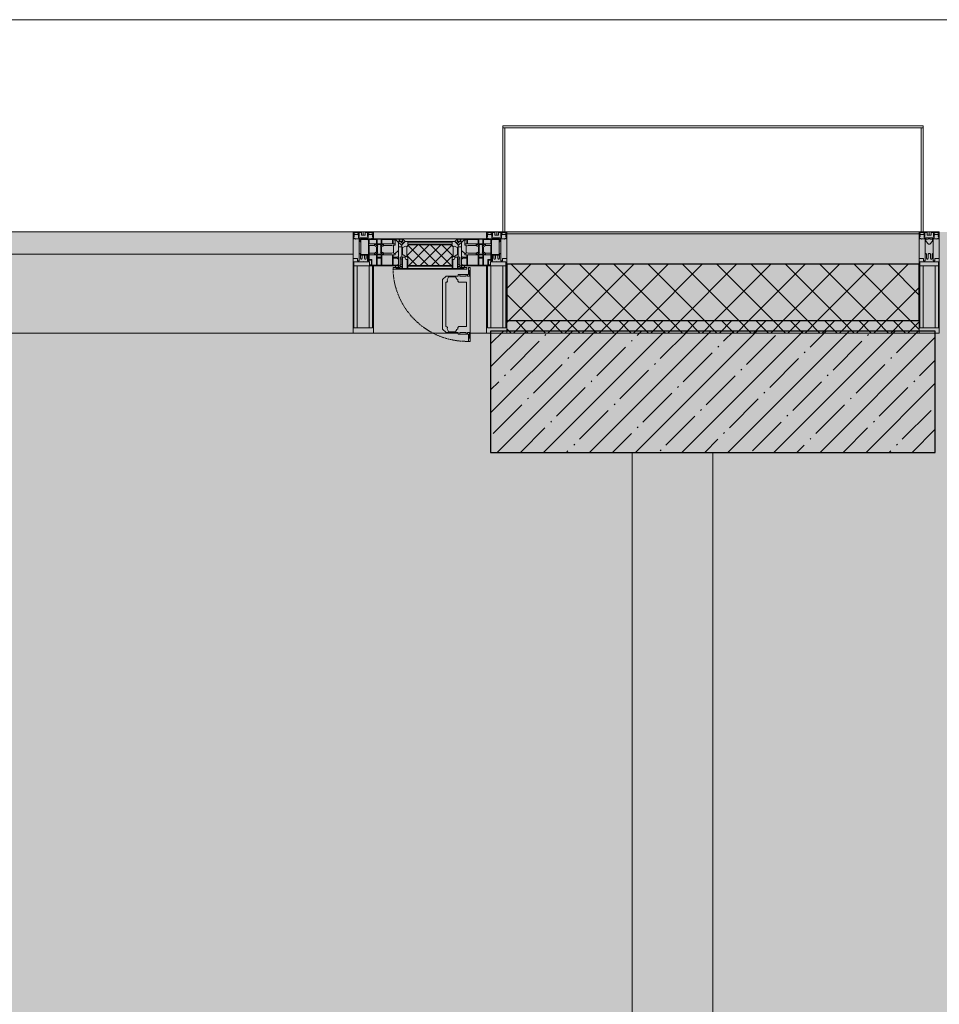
# Model space of a CAD drawing. Header units: millimetres. Extents: x -26897837 to 7466349, y -86687 to 22351.
# Tile 161 of 256: x 56163 to 58438, y -21194 to -18759. Entities that reach past the tile are written whole.
import ezdxf

# ---------------------------------------------------------------- set-up
doc = ezdxf.new("R2010")
doc.units = ezdxf.units.MM
doc.linetypes.add('-D1-02х01', pattern=[3, 2, -1])
for name, color, linetype, lineweight in [('_0', 7, 'Continuous', 13), ('A-200-M_WALL', 7, 'Continuous', 5), ('A-200-M_WALL_PAT', 7, 'Continuous', 5), ('A-214-M_CURT_WALL', 7, 'Continuous', 5), ('A-215-M_CURT_PANEL', 7, 'Continuous', 5), ('A-280-M_COLUMN', 7, 'Continuous', 5), ('A-314-M_WINDOW', 7, 'Continuous', 5), ('S-280-M_COLUMN', 7, 'Continuous', 5), ('Z-060-M_DETAIL', 7, 'Continuous', 5), ('Ограждение', 7, 'Continuous', 5), ('Поручни', 7, 'Continuous', 5)]:
    doc.layers.add(name, color=color, linetype=linetype, lineweight=lineweight)

# ---------------------------------------------------------------- blocks, each defined once
blk = doc.blocks.new('Rectangular Mullion - 50Wx250H-2623690-50_AS_Plan_13')
at = {"layer": 'Z-060-M_DETAIL'}
for p, q in [((-25, 65.2), (-25, 250)), ((-25, 250), (0, 250)), ((25, 250), (0, 250)), ((25, 65.2), (25, 250)), ((-23, 237.3), (0, 237.3)), ((-23, 237.3), (-23, 73.6)), ((-14.9, 84), (-14.9, 237.3)), ((23, 237.3), (0, 237.3)), ((14.9, 84), (14.9, 237.3)), ((23, 237.3), (23, 73.6)), ((0, 84), (-23, 84)), ((-0.5, 73.6), (-23, 73.6)), ((0, 84), (23, 84)), ((0.5, 73.6), (23, 73.6)), ((-14, 65.2), (-25, 65.2)), ((-14, 71.3), (-14, 65.2)), ((-10, 71.3), (-14, 71.3)), ((-10, 53), (-10, 71.3)), ((-8.7, 53), (-10, 53)), ((-10, 53), (-10, 17)), ((-8.7, 53), (-7, 54.7)), ((-7, 65.2), (-5.9, 67.3)), ((-7, 65.2), (-7, 54.7)), ((-4.1, 67.3), (-5.9, 67.3)), ((-4.1, 67.3), (-2.9, 65.1)), ((-2.9, 65.1), (-2.9, 54.6)), ((-1.3, 53), (-2.9, 54.6)), ((0, 53), (-1.3, 53)), ((0, 53), (1.3, 53)), ((1.3, 53), (2.9, 54.6)), ((4.1, 67.3), (2.9, 65.1)), ((2.9, 65.1), (2.9, 54.6)), ((4.1, 67.3), (5.9, 67.3)), ((7, 65.2), (5.9, 67.3)), ((7, 65.2), (7, 54.7)), ((8.7, 53), (7, 54.7)), ((8.7, 53), (10, 53)), ((10, 71.3), (14, 71.3)), ((10, 53), (10, 71.3)), ((10, 53), (10, 17)), ((14, 71.3), (14, 65.2)), ((14, 65.2), (25, 65.2)), ((-8.5, 23), (-1.5, 30)), ((-1.5, 30), (0, 30)), ((1.5, 30), (0, 30)), ((8.5, 23), (1.5, 30)), ((-23.8, 14.6), (-25, 14.2)), ((-25, 0), (-25, 14.2)), ((-22.3, 17), (-23.8, 17)), ((-23.8, 17), (-23.8, 14.6)), ((-22.5, 10.6), (-23.8, 14.6)), ((-22.5, 10.6), (-23.7, 9.9)), ((-23.7, 1.3), (-23.7, 9.9)), ((-23.7, 1.3), (-11.8, 1.3)), ((-23.2, 10.2), (-22.5, 8)), ((-22.5, 8), (-22.5, 4.5)), ((-21.3, 4.5), (-22.5, 4.5)), ((-22.3, 17), (-22.3, 16)), ((-22.3, 16), (-21.3, 16)), ((-19, 17.6), (-21.3, 16)), ((-21.3, 4.5), (-21.3, 6.5)), ((-21.3, 6.5), (-14.2, 6.5)), ((-18.4, 16.6), (-19, 17.6)), ((-7.4, 16.6), (-18.4, 16.6)), ((-14.2, 6.5), (-14.2, 4.5)), ((-13.2, 4.5), (-14.2, 4.5)), ((-13.2, 4.5), (-12.2, 7.2)), ((-12.7, 7.6), (-11.3, 11.4)), ((-12.7, 7.6), (-11.8, 6.9)), ((-12.2, 9), (-12.2, 14.8)), ((-12.2, 14.8), (0, 14.8)), ((-11.8, 1.3), (-11.8, 6.9)), ((-10.5, 11.2), (-11.3, 11.4)), ((-10.5, 1.5), (-10.5, 11.2)), ((-4.8, 1.5), (-10.5, 1.5)), ((-10, 17), (-7.5, 17)), ((-8.5, 18.5), (-8.5, 23)), ((-7.5, 18.5), (-8.5, 18.5)), ((-7.5, 17), (-7.5, 18.5)), ((-7.4, 18), (-7.4, 16.6)), ((-2.6, 18), (-7.4, 18)), ((0, 8), (-4.8, 8)), ((-4.8, 1.5), (-4.8, 8)), ((-2.6, 18), (-2.6, 16.8)), ((-2.6, 16.8), (0, 16.8)), ((2.6, 16.8), (0, 16.8)), ((0, 14.8), (0, 16.8)), ((0, 14.8), (0, 16.8)), ((12.2, 14.8), (0, 14.8)), ((0, 0), (0, 8)), ((0, 8), (4.8, 8)), ((0, 0), (0, 8)), ((2.6, 18), (2.6, 16.8)), ((2.6, 18), (7.4, 18)), ((4.8, 1.5), (4.8, 8)), ((4.8, 1.5), (10.5, 1.5)), ((7.4, 18), (7.4, 16.6)), ((7.4, 16.6), (18.4, 16.6)), ((7.5, 18.5), (8.5, 18.5)), ((7.5, 17), (7.5, 18.5)), ((10, 17), (7.5, 17)), ((8.5, 18.5), (8.5, 23)), ((10.5, 11.2), (11.3, 11.4)), ((10.5, 1.5), (10.5, 11.2)), ((12.7, 7.6), (11.3, 11.4)), ((12.7, 7.6), (11.8, 6.9)), ((11.8, 1.3), (11.8, 6.9)), ((23.7, 1.3), (11.8, 1.3)), ((12.2, 9), (12.2, 14.8)), ((13.2, 4.5), (12.2, 7.2)), ((13.2, 4.5), (14.2, 4.5)), ((21.3, 6.5), (14.2, 6.5)), ((14.2, 6.5), (14.2, 4.5)), ((18.4, 16.6), (19, 17.6)), ((19, 17.6), (21.3, 16)), ((22.3, 16), (21.3, 16)), ((21.3, 4.5), (21.3, 6.5)), ((21.3, 4.5), (22.5, 4.5)), ((22.3, 17), (22.3, 16)), ((22.3, 17), (23.8, 17)), ((22.5, 10.6), (23.8, 14.6)), ((22.5, 10.6), (23.7, 9.9)), ((23.2, 10.2), (22.5, 8)), ((22.5, 8), (22.5, 4.5)), ((23.7, 1.3), (23.7, 9.9)), ((23.8, 17), (23.8, 14.6)), ((23.8, 14.6), (25, 14.2)), ((25, 0), (25, 14.2)), ((-25, 0), (0, 0)), ((25, 0), (0, 0))]:
    blk.add_line(p, q, dxfattribs=at)
for centre, start, end in [((-0.5, 73.1), 360, 90), ((0.5, 73.1), 90, 180)]:
    blk.add_arc(centre, 0.5, start, end, dxfattribs=at)
blk = doc.blocks.new('Rectangular Mullion - R_StandardFrame_50Wx250H-3903955-50_AS_Plan_13')
at = {"layer": 'A-214-M_CURT_WALL', "lineweight": 9}
for p, q in [((-50, -250), (-50, 0)), ((-50, 0), (0, 0)), ((0, 0), (0, -250)), ((0, -250), (-50, -250))]:
    blk.add_line(p, q, dxfattribs=at)
blk = doc.blocks.new('System Panel - A_PAN_Glass-3903954-50_AS_Plan_13')
at = {"layer": 'A-215-M_CURT_PANEL'}
for p, q in [((825, 55), (-825, 55)), ((-825, 55), (-825, 0)), ((825, 0), (825, 55)), ((-825, 0), (825, 0))]:
    blk.add_line(p, q, dxfattribs=at)
blk = doc.blocks.new('Rectangular Mullion - R_StandardFrame_50Wx250H-3725449-50_AS_Plan_13')
at = {"layer": 'A-214-M_CURT_WALL'}
blk.add_line((33540, -505), (31890, -505), dxfattribs=at)
blk = doc.blocks.new('A_PAN_Створка - 383мм-V24-50_AS_Plan_13')
at = {"layer": 'A-215-M_CURT_PANEL'}
h = blk.add_hatch(dxfattribs=at)
h.set_pattern_fill('FP_28', color=256, style=0, pattern_type=2)
h.set_pattern_definition([(45, (-21000, -29695.019), (-14.142136, 14.142136), []), (135, (-21000, -29695.019), (-14.142136, -14.142136), [])])
h.paths.add_polyline_path([(53.6, -82.7), (54.6, -81.8), (54.6, -63.4), (57.2, -60.8), (57.2, -36.4), (54.9, -34.1), (54.5, -31.8), (-54.5, -31.8), (-54.9, -34.1), (-57.2, -36.4), (-57.2, -60.8), (-54.6, -63.4), (-53.6, -82.7)])
at = {"layer": 'A-314-M_WINDOW'}
for p, q in [((-67.9, -17), (-171, -17)), ((-171, -17), (-171, -57)), ((-171, -18.5), (-153.5, -18.5)), ((-153.5, -18.5), (-152, -20)), ((-152, -20), (-152, -73.5)), ((-150.5, -17), (-150.5, -29.4)), ((-132.4, -18.6), (-150.5, -18.6)), ((-132.4, -29.4), (-132.4, -18.6)), ((-131, -18.2), (-131, -29.5)), ((-120.8, -18.2), (-131, -18.2)), ((-120.8, -18.2), (-120.8, -29.5)), ((-119.3, -18.6), (-92.5, -18.6)), ((-119.3, -29.4), (-119.3, -18.6)), ((-92.5, -18.6), (-92.5, -29.4)), ((-90.8, -18.5), (-90.8, -29.4)), ((-87.3, -18.5), (-90.8, -18.5)), ((-87.3, -20.4), (-87.3, -18.5)), ((-87.3, -20.4), (-87.3, -21.9)), ((-84.8, -20.4), (-87.3, -20.4)), ((-87.3, -21.9), (-85.9, -21.9)), ((-85.9, -18.2), (-85.9, -20.4)), ((-75.9, -18.2), (-85.9, -18.2)), ((-85.9, -21.9), (-85.9, -29.4)), ((-83.4, -20.4), (-84.8, -20.4)), ((-70, -33.8), (-83.4, -20.4)), ((-78, -84), (-78, -23.5)), ((-78, -23.5), (-67.9, -23.5)), ((-75.9, -21.5), (-75.9, -18.2)), ((-75.9, -21.5), (-75.9, -23.5)), ((-74.9, -21.5), (-75.9, -21.5)), ((-75.9, -23.5), (-73, -23.5)), ((-74.9, -17.9), (-74.9, -21.5)), ((-68.9, -17.9), (-74.9, -17.9)), ((-67.2, -29.3), (-73, -23.5)), ((-61.4, -23.5), (-70, -32.1)), ((-68.9, -21.5), (-68.9, -17.9)), ((-67.9, -21.5), (-68.9, -21.5)), ((67.9, -17), (-67.9, -17)), ((-61.4, -23.5), (-67.9, -17)), ((-67.9, -17), (-67.9, -23.5)), ((-67.9, -17), (67.9, -17)), ((-67.9, -21.5), (-67.9, -23.5)), ((-67.9, -23.5), (-64.6, -26.8)), ((-67.9, -23.5), (-64.6, -26.8)), ((-64.6, -26.8), (-61.4, -23.5)), ((61.4, -23.5), (-61.4, -23.5)), ((67.9, -17), (61.4, -23.5)), ((70, -32.1), (61.4, -23.5)), ((61.4, -23.5), (64.6, -26.8)), ((67.9, -23.5), (64.6, -26.8)), ((64.6, -26.8), (67.9, -23.5)), ((67.2, -29.3), (73, -23.5)), ((67.9, -23.5), (67.9, -17)), ((171, -17), (67.9, -17)), ((67.9, -21.5), (67.9, -23.5)), ((67.9, -21.5), (68.9, -21.5)), ((67.9, -23.5), (78, -23.5)), ((68.9, -17.9), (74.9, -17.9)), ((68.9, -21.5), (68.9, -17.9)), ((70, -33.8), (83.4, -20.4)), ((75.9, -23.5), (73, -23.5)), ((74.9, -17.9), (74.9, -21.5)), ((74.9, -21.5), (75.9, -21.5)), ((75.9, -18.2), (85.9, -18.2)), ((75.9, -21.5), (75.9, -18.2)), ((75.9, -21.5), (75.9, -23.5)), ((78, -23.5), (78, -84)), ((83.4, -20.4), (84.8, -20.4)), ((84.8, -20.4), (87.3, -20.4)), ((85.9, -18.2), (85.9, -20.4)), ((85.9, -21.9), (85.9, -29.4)), ((87.3, -21.9), (85.9, -21.9)), ((87.3, -18.5), (90.8, -18.5)), ((87.3, -20.4), (87.3, -18.5)), ((87.3, -20.4), (87.3, -21.9)), ((90.8, -18.5), (90.8, -29.4)), ((92.5, -18.6), (92.5, -29.4)), ((119.3, -18.6), (92.5, -18.6)), ((119.3, -29.4), (119.3, -18.6)), ((120.8, -18.2), (120.8, -29.5)), ((120.8, -18.2), (131, -18.2)), ((131, -18.2), (131, -29.5)), ((132.4, -18.6), (150.5, -18.6)), ((132.4, -29.4), (132.4, -18.6)), ((150.5, -17), (150.5, -29.4)), ((153.5, -18.5), (152, -20)), ((152, -20), (152, -73.5)), ((171, -18.5), (153.5, -18.5)), ((171, -57), (171, -17)), ((-150.5, -29.4), (-132.4, -29.4)), ((-150.5, -33.6), (-150.5, -68)), ((-136.3, -33.6), (-150.5, -33.6)), ((-137.2, -31), (-135.8, -35)), ((-132.5, -31), (-137.2, -31)), ((-132.1, -36.8), (-135.8, -35)), ((-132.5, -31.9), (-133.4, -33.7)), ((-133.4, -33.7), (-130.1, -35.3)), ((-132.5, -31.9), (-132.5, -31)), ((-132.1, -49), (-132.1, -36.8)), ((-131, -29.5), (-120.8, -29.5)), ((-131, -30.9), (-131, -33)), ((-120.8, -30.9), (-131, -30.9)), ((-129.4, -34.6), (-131, -33)), ((-130.1, -35.3), (-129.4, -34.6)), ((-130.1, -35.3), (-130.1, -50.4)), ((-122.4, -34.6), (-120.8, -33)), ((-121.7, -35.3), (-122.4, -34.6)), ((-118.4, -33.7), (-121.7, -35.3)), ((-121.7, -35.3), (-121.7, -50.4)), ((-120.8, -30.9), (-120.8, -33)), ((-119.7, -36.8), (-115.9, -35)), ((-119.7, -49), (-119.7, -36.8)), ((-92.5, -29.4), (-119.3, -29.4)), ((-119.3, -31), (-114.6, -31)), ((-119.3, -31.9), (-119.3, -31)), ((-119.3, -31.9), (-118.4, -33.7)), ((-114.6, -31), (-115.9, -35)), ((-94.1, -33.5), (-115.4, -33.5)), ((-89.9, -35.1), (-94.1, -33.5)), ((-90.8, -29.4), (-85.9, -29.4)), ((-89.9, -32.5), (-89.9, -35.1)), ((-85.9, -32.5), (-89.9, -32.5)), ((-89.9, -35.1), (-89.9, -50.9)), ((-85.9, -29.4), (-85.9, -32.5)), ((-85.9, -53.5), (-78, -45.6)), ((-78, -36.8), (-70, -36.8)), ((-78, -45.6), (-78, -36.8)), ((-70, -32.1), (-70, -62.5)), ((-70, -36.8), (-70, -33.8)), ((-64.6, -26.8), (-67.2, -29.3)), ((64.6, -26.8), (67.2, -29.3)), ((70, -62.5), (70, -32.1)), ((70, -36.8), (70, -33.8)), ((78, -36.8), (70, -36.8)), ((78, -45.6), (78, -36.8)), ((85.9, -53.5), (78, -45.6)), ((85.9, -29.4), (85.9, -32.5)), ((90.8, -29.4), (85.9, -29.4)), ((85.9, -32.5), (89.9, -32.5)), ((89.9, -32.5), (89.9, -35.1)), ((89.9, -35.1), (94.1, -33.5)), ((89.9, -35.1), (89.9, -50.9)), ((92.5, -29.4), (119.3, -29.4)), ((94.1, -33.5), (115.4, -33.5)), ((114.6, -31), (115.9, -35)), ((119.3, -31), (114.6, -31)), ((119.7, -36.8), (115.9, -35)), ((119.3, -31.9), (118.4, -33.7)), ((118.4, -33.7), (121.7, -35.3)), ((119.3, -31.9), (119.3, -31)), ((119.7, -49), (119.7, -36.8)), ((131, -29.5), (120.8, -29.5)), ((120.8, -30.9), (120.8, -33)), ((120.8, -30.9), (131, -30.9)), ((122.4, -34.6), (120.8, -33)), ((121.7, -35.3), (122.4, -34.6)), ((121.7, -35.3), (121.7, -50.4)), ((129.4, -34.6), (131, -33)), ((130.1, -35.3), (129.4, -34.6)), ((133.4, -33.7), (130.1, -35.3)), ((130.1, -35.3), (130.1, -50.4)), ((131, -30.9), (131, -33)), ((132.1, -36.8), (135.8, -35)), ((132.1, -49), (132.1, -36.8)), ((150.5, -29.4), (132.4, -29.4)), ((132.5, -31), (137.2, -31)), ((132.5, -31.9), (132.5, -31)), ((132.5, -31.9), (133.4, -33.7)), ((137.2, -31), (135.8, -35)), ((136.3, -33.6), (150.5, -33.6)), ((150.5, -33.6), (150.5, -68)), ((-171, -55.5), (-152, -55.5)), ((-171, -57), (-156, -57)), ((-153, -60), (-153, -73.5)), ((-136.4, -52.4), (-150.5, -52.4)), ((-150.5, -56.6), (-132.4, -56.6)), ((-150.5, -68), (-143.5, -68)), ((-150.5, -69.5), (-150.5, -73.5)), ((-145, -69.5), (-150.5, -69.5)), ((-145, -69.5), (-145, -79.5)), ((-143.5, -68), (-143.5, -81)), ((-137.2, -54.8), (-135.8, -50.8)), ((-132.5, -54.8), (-137.2, -54.8)), ((-132.1, -49), (-135.8, -50.8)), ((-133.4, -52), (-130.1, -50.4)), ((-132.5, -53.8), (-133.4, -52)), ((-132.5, -53.8), (-132.5, -54.8)), ((-132.4, -56.6), (-132.4, -82.5)), ((-129.4, -51.1), (-131, -52.7)), ((-131, -55.1), (-131, -52.7)), ((-120.8, -55.1), (-131, -55.1)), ((-131, -56.5), (-131, -62.6)), ((-131, -56.5), (-120.8, -56.5)), ((-120.8, -62.6), (-131, -62.6)), ((-131, -64.6), (-120.8, -64.6)), ((-131, -82.5), (-131, -64.6)), ((-130.1, -50.4), (-129.4, -51.1)), ((-121.7, -50.4), (-122.4, -51.1)), ((-122.4, -51.1), (-120.8, -52.7)), ((-118.4, -52), (-121.7, -50.4)), ((-120.8, -55.1), (-120.8, -52.7)), ((-120.8, -56.5), (-120.8, -62.6)), ((-120.8, -82.5), (-120.8, -64.6)), ((-119.7, -49), (-115.9, -50.8)), ((-119.3, -53.8), (-118.4, -52)), ((-119.3, -53.8), (-119.3, -54.8)), ((-119.3, -54.8), (-114.6, -54.8)), ((-119.3, -56.6), (-119.3, -82.5)), ((-92.5, -56.6), (-119.3, -56.6)), ((-114.6, -54.8), (-115.9, -50.8)), ((-94.1, -52.5), (-115.3, -52.5)), ((-89.9, -50.9), (-94.1, -52.5)), ((-92.5, -56.6), (-92.5, -82.5)), ((-90.8, -56.6), (-85.9, -56.6)), ((-90.8, -62.7), (-90.8, -56.6)), ((-80.4, -62.7), (-90.8, -62.7)), ((-90.8, -64.6), (-90.8, -82.5)), ((-80.1, -64.6), (-90.8, -64.6)), ((-89.9, -52.2), (-89.9, -50.9)), ((-89.9, -52.2), (-88.6, -53.5)), ((-85.9, -53.5), (-88.6, -53.5)), ((-85.9, -56.6), (-85.9, -53.5)), ((-80.4, -61.1), (-80.4, -62.7)), ((-78, -61.1), (-80.4, -61.1)), ((-80.1, -66.1), (-80.1, -64.6)), ((-78, -66.1), (-80.1, -66.1)), ((-78, -66.1), (-78, -61.1)), ((-70, -62.5), (-73.9, -62.5)), ((-73.9, -62.5), (-73.9, -87.5)), ((73.9, -62.5), (70, -62.5)), ((73.9, -87.5), (73.9, -62.5)), ((78, -61.1), (80.4, -61.1)), ((78, -66.1), (78, -61.1)), ((78, -66.1), (80.1, -66.1)), ((80.1, -64.6), (90.8, -64.6)), ((80.1, -66.1), (80.1, -64.6)), ((80.4, -61.1), (80.4, -62.7)), ((80.4, -62.7), (90.8, -62.7)), ((85.9, -53.5), (88.6, -53.5)), ((85.9, -56.6), (85.9, -53.5)), ((90.8, -56.6), (85.9, -56.6)), ((89.9, -52.2), (88.6, -53.5)), ((89.9, -50.9), (94.1, -52.5)), ((89.9, -52.2), (89.9, -50.9)), ((90.8, -62.7), (90.8, -56.6)), ((90.8, -64.6), (90.8, -82.5)), ((92.5, -56.6), (119.3, -56.6)), ((92.5, -56.6), (92.5, -82.5)), ((94.1, -52.5), (115.3, -52.5)), ((114.6, -54.8), (115.9, -50.8)), ((119.3, -54.8), (114.6, -54.8)), ((119.7, -49), (115.9, -50.8)), ((118.4, -52), (121.7, -50.4)), ((119.3, -53.8), (118.4, -52)), ((119.3, -53.8), (119.3, -54.8)), ((119.3, -56.6), (119.3, -82.5)), ((122.4, -51.1), (120.8, -52.7)), ((120.8, -55.1), (120.8, -52.7)), ((120.8, -55.1), (131, -55.1)), ((120.8, -56.5), (120.8, -62.6)), ((131, -56.5), (120.8, -56.5)), ((120.8, -62.6), (131, -62.6)), ((120.8, -82.5), (120.8, -64.6)), ((131, -64.6), (120.8, -64.6)), ((121.7, -50.4), (122.4, -51.1)), ((130.1, -50.4), (129.4, -51.1)), ((129.4, -51.1), (131, -52.7)), ((133.4, -52), (130.1, -50.4)), ((131, -55.1), (131, -52.7)), ((131, -56.5), (131, -62.6)), ((131, -82.5), (131, -64.6)), ((132.1, -49), (135.8, -50.8)), ((150.5, -56.6), (132.4, -56.6)), ((132.4, -56.6), (132.4, -82.5)), ((132.5, -53.8), (133.4, -52)), ((132.5, -53.8), (132.5, -54.8)), ((132.5, -54.8), (137.2, -54.8)), ((137.2, -54.8), (135.8, -50.8)), ((136.4, -52.4), (150.5, -52.4)), ((143.5, -68), (143.5, -81)), ((150.5, -68), (143.5, -68)), ((145, -69.5), (150.5, -69.5)), ((145, -69.5), (145, -79.5)), ((150.5, -69.5), (150.5, -73.5)), ((171, -55.5), (152, -55.5)), ((153, -73.5), (153, -60)), ((156, -57), (171, -57)), ((-153, -73.5), (-150, -73.5)), ((-150, -73.5), (-150, -84)), ((-150, -84), (-78, -84)), ((-148.5, -81), (-148.5, -82.5)), ((-143.5, -81), (-148.5, -81)), ((-148.5, -82.5), (-132.4, -82.5)), ((-131, -82.5), (-120.8, -82.5)), ((-119.3, -82.5), (-92.5, -82.5)), ((-73.9, -87.5), (-91.5, -87.5)), ((-91.5, -87.5), (-91.5, -92)), ((-91.5, -92), (91.5, -92)), ((-90.8, -82.5), (-79.5, -82.5)), ((-78, -84), (-85, -84)), ((-85, -84), (-85, -87.5)), ((-85, -87.5), (-78, -87.5)), ((-79.5, -80.6), (-78, -80.6)), ((-79.5, -82.5), (-79.5, -80.6)), ((-78, -87.5), (-78, -84)), ((-78, -84), (-73.9, -84)), ((73.9, -84), (78, -84)), ((91.5, -87.5), (73.9, -87.5)), ((79.5, -80.6), (78, -80.6)), ((78, -87.5), (78, -84)), ((78, -84), (85, -84)), ((78, -84), (150, -84)), ((85, -87.5), (78, -87.5)), ((79.5, -82.5), (79.5, -80.6)), ((90.8, -82.5), (79.5, -82.5)), ((85, -84), (85, -87.5)), ((91.5, -92), (91.5, -87.5)), ((119.3, -82.5), (92.5, -82.5)), ((131, -82.5), (120.8, -82.5)), ((148.5, -82.5), (132.4, -82.5)), ((143.5, -81), (148.5, -81)), ((148.5, -81), (148.5, -82.5)), ((150, -84), (150, -73.5)), ((150, -73.5), (153, -73.5))]:
    blk.add_line(p, q, dxfattribs=at)
for centre, start, end in [((-156, -60), 0, 90), ((156, -60), 90, 180)]:
    blk.add_arc(centre, 3, start, end, dxfattribs=at)
at = {"layer": 'A-314-M_WINDOW', "linetype": '-D1-02х01'}
blk.add_arc((91.4, -87.5), 183, 181.4091, 271.1445, dxfattribs=at)
at = {"layer": 'Z-060-M_DETAIL'}
for p, q in [((-70, -32.1), (-61.4, -23.5)), ((61.4, -23.5), (-61.4, -23.5)), ((70, -32.1), (61.4, -23.5)), ((-70, -62.5), (-70, -32.1)), ((-67.8, -38.3), (-65.7, -37.4)), ((-67.8, -55.7), (-67.8, -38.3)), ((-65.7, -37.4), (-60.8, -34.7)), ((-60.8, -34.7), (-57.3, -35.9)), ((-55.2, -33.8), (-57.3, -35.9)), ((-54.9, -34.1), (-57.2, -36.4)), ((-57.2, -36.4), (-57.2, -60.8)), ((-55.2, -33.8), (-54.8, -31.5)), ((-54.9, -25.8), (-53.9, -24.8)), ((-54.9, -29.5), (-54.9, -25.8)), ((-53.9, -30.5), (-54.9, -29.5)), ((-54.5, -31.8), (-54.9, -34.1)), ((0, -31.5), (-54.8, -31.5)), ((54.5, -31.8), (-54.5, -31.8)), ((-53.9, -24.8), (53.9, -24.8)), ((53.9, -30.5), (-53.9, -30.5)), ((0, -31.5), (54.8, -31.5)), ((54.9, -25.8), (53.9, -24.8)), ((53.9, -30.5), (54.9, -29.5)), ((54.9, -34.1), (54.5, -31.8)), ((55.2, -33.8), (54.8, -31.5)), ((54.9, -29.5), (54.9, -25.8)), ((57.2, -36.4), (54.9, -34.1)), ((55.2, -33.8), (57.3, -35.9)), ((57.2, -60.8), (57.2, -36.4)), ((60.8, -34.7), (57.3, -35.9)), ((65.7, -37.4), (60.8, -34.7)), ((67.8, -38.3), (65.7, -37.4)), ((67.8, -55.7), (67.8, -38.3)), ((70, -62.5), (70, -32.1)), ((-73.9, -62.5), (-70, -62.5)), ((-73.9, -87.5), (-73.9, -62.5)), ((-69.4, -66.5), (-73.9, -66.5)), ((-69.4, -81.5), (-69.4, -66.5)), ((-61.7, -62.5), (-67.9, -62.5)), ((-67.9, -62.5), (-67.9, -89.3)), ((-66, -56.5), (-67.8, -55.7)), ((-66, -56.5), (-62, -59.1)), ((-62, -59.1), (-60.7, -61)), ((-61.7, -64.9), (-61.7, -62.5)), ((-60.1, -67.7), (-61.7, -64.9)), ((-60.7, -61), (-57.4, -61)), ((-56.4, -67.7), (-60.1, -67.7)), ((-57.4, -61), (-54.9, -63.5)), ((-57.2, -60.8), (-54.6, -63.4)), ((-56.4, -89.4), (-56.4, -67.7)), ((-54.9, -63.5), (-54.9, -81.9)), ((-54.6, -63.4), (-54.6, -81.8)), ((54.6, -63.4), (57.2, -60.8)), ((54.6, -81.8), (54.6, -63.4)), ((57.4, -61), (54.9, -63.5)), ((54.9, -63.5), (54.9, -81.9)), ((56.4, -67.7), (60.1, -67.7)), ((56.4, -89.4), (56.4, -67.7)), ((60.7, -61), (57.4, -61)), ((60.1, -67.7), (61.7, -64.9)), ((62, -59.1), (60.7, -61)), ((61.7, -62.5), (67.9, -62.5)), ((61.7, -64.9), (61.7, -62.5)), ((66, -56.5), (62, -59.1)), ((66, -56.5), (67.8, -55.7)), ((67.9, -62.5), (67.9, -89.3)), ((69.4, -66.5), (73.9, -66.5)), ((69.4, -81.5), (69.4, -66.5)), ((73.9, -62.5), (70, -62.5)), ((73.9, -87.5), (73.9, -62.5)), ((-91.5, -87.5), (-73.9, -87.5)), ((-91.5, -92), (-91.5, -87.5)), ((-91.5, -92), (91.5, -92)), ((-83.4, -90.3), (-83.4, -87.5)), ((-83.4, -90.3), (-69.4, -90.3)), ((-73.9, -81.5), (-69.4, -81.5)), ((-69.4, -85.5), (-73.9, -85.5)), ((-69.4, -90.3), (-69.4, -85.5)), ((-67.9, -89.3), (-66.9, -90.3)), ((-66.9, -90.3), (-57.4, -90.3)), ((-57.4, -90.3), (-56.4, -89.4)), ((-54.9, -81.9), (-53.8, -83)), ((-54.9, -85.6), (-53.9, -84.6)), ((-54.9, -89.3), (-54.9, -85.6)), ((-53.9, -90.3), (-54.9, -89.3)), ((-54.6, -81.8), (-53.6, -82.7)), ((-53.9, -84.6), (53.9, -84.6)), ((53.9, -90.3), (-53.9, -90.3)), ((53.8, -83), (-53.8, -83)), ((-53.6, -82.7), (53.6, -82.7)), ((53.6, -82.7), (54.6, -81.8)), ((54.9, -81.9), (53.8, -83)), ((54.9, -85.6), (53.9, -84.6)), ((53.9, -90.3), (54.9, -89.3)), ((54.9, -89.3), (54.9, -85.6)), ((57.4, -90.3), (56.4, -89.4)), ((66.9, -90.3), (57.4, -90.3)), ((67.9, -89.3), (66.9, -90.3)), ((73.9, -81.5), (69.4, -81.5)), ((69.4, -85.5), (73.9, -85.5)), ((69.4, -90.3), (69.4, -85.5)), ((83.4, -90.3), (69.4, -90.3)), ((91.5, -87.5), (73.9, -87.5)), ((83.4, -90.3), (83.4, -87.5)), ((91.5, -92), (91.5, -87.5))]:
    blk.add_line(p, q, dxfattribs=at)
at = {"layer": 'Z-060-M_DETAIL', "color": 9, "true_color": 0xc8c8c8}
for p, q in [((95.1, -87.5), (95.1, -105.1)), ((99.6, -87.5), (95.1, -87.5)), ((97.9, -95.6), (95.1, -95.6)), ((97.9, -95.6), (97.9, -109.6)), ((99.6, -270.5), (99.6, -87.5)), ((39.7, -109), (31.1, -117.6)), ((31.1, -117.6), (31.1, -240.4)), ((70.1, -109), (39.7, -109)), ((41.4, -123.8), (43.5, -121.7)), ((45, -113.3), (42.3, -118.2)), ((42.3, -118.2), (43.5, -121.7)), ((45.9, -111.2), (45, -113.3)), ((63.3, -111.2), (45.9, -111.2)), ((64.1, -113), (63.3, -111.2)), ((64.1, -113), (66.7, -117)), ((66.7, -117), (68.6, -118.3)), ((68.6, -118.3), (68.6, -121.6)), ((68.6, -121.6), (71.1, -124.1)), ((70.1, -105.1), (70.1, -109)), ((95.1, -105.1), (70.1, -105.1)), ((74.1, -109.6), (74.1, -105.1)), ((89.1, -109.6), (74.1, -109.6)), ((89.1, -105.1), (89.1, -109.6)), ((93.1, -109.6), (93.1, -105.1)), ((97.9, -109.6), (93.1, -109.6)), ((41.4, -123.8), (39.1, -124.2)), ((39.1, -179), (39.1, -124.2)), ((71.1, -124.1), (89.5, -124.1)), ((89.5, -124.1), (90.6, -125.2)), ((90.6, -125.2), (90.6, -232.8)), ((39.1, -179), (39.1, -233.8)), ((39.7, -249), (31.1, -240.4)), ((41.4, -234.2), (39.1, -233.8)), ((41.4, -234.2), (43.5, -236.3)), ((42.3, -239.8), (43.5, -236.3)), ((45, -244.7), (42.3, -239.8)), ((64.1, -245), (66.7, -241)), ((66.7, -241), (68.6, -239.7)), ((68.6, -236.4), (71.1, -233.9)), ((68.6, -239.7), (68.6, -236.4)), ((71.1, -233.9), (89.5, -233.9)), ((89.5, -233.9), (90.6, -232.8)), ((70.1, -249), (39.7, -249)), ((45.9, -246.8), (45, -244.7)), ((63.3, -246.8), (45.9, -246.8)), ((64.1, -245), (63.3, -246.8)), ((70.1, -252.9), (70.1, -249)), ((95.1, -252.9), (70.1, -252.9)), ((74.1, -248.4), (74.1, -252.9)), ((89.1, -248.4), (74.1, -248.4)), ((89.1, -252.9), (89.1, -248.4)), ((93.1, -248.4), (93.1, -252.9)), ((97.9, -248.4), (93.1, -248.4)), ((95.1, -270.5), (95.1, -252.9)), ((97.9, -262.4), (95.1, -262.4)), ((97.9, -262.4), (97.9, -248.4)), ((99.6, -270.5), (95.1, -270.5))]:
    blk.add_line(p, q, dxfattribs=at)
blk = doc.blocks.new('Rectangular Mullion - R_StandardFrame_50Wx250H-V3-50_AS_Plan_13')
at = {"layer": 'A-214-M_CURT_WALL'}
for p, q in [((37450, 15934.9), (37450, 16145)), ((37700, 15865), (37700, 16145)), ((37450, 15865), (37450, 15905.4))]:
    blk.add_line(p, q, dxfattribs=at)
blk = doc.blocks.new('Rectangular Mullion - 50Wx250H-V1-50_AS_Plan_13')
at = {"layer": 'Z-060-M_DETAIL'}
for p, q in [((-25, 84), (-25, 250)), ((-25, 250), (0, 250)), ((25, 250), (0, 250)), ((25, 65.2), (25, 250)), ((-23, 237.3), (0, 237.3)), ((-23, 237.3), (-23, 84)), ((-14.9, 84), (-14.9, 237.3)), ((23, 237.3), (0, 237.3)), ((14.9, 84), (14.9, 237.3)), ((23, 237.3), (23, 73.6)), ((0, 84), (-15, 84)), ((-0.5, 73.6), (-15, 73.6)), ((0, 84), (23, 84)), ((0.5, 73.6), (23, 73.6)), ((-10, 71.3), (-12, 71.3)), ((-10, 57.4), (-10, 71.3)), ((-7, 65.2), (-5.9, 67.3)), ((-7, 65.2), (-7, 57)), ((-4.1, 67.3), (-5.9, 67.3)), ((-4.1, 67.3), (-2.9, 65.1)), ((-2.9, 65.1), (-2.9, 57)), ((4.1, 67.3), (2.9, 65.1)), ((2.9, 65.1), (2.9, 57)), ((4.1, 67.3), (5.9, 67.3)), ((7, 65.2), (5.9, 67.3)), ((7, 65.2), (7, 54.7)), ((8.7, 53), (7, 54.7)), ((8.7, 53), (10, 53)), ((10, 71.3), (14, 71.3)), ((10, 53), (10, 71.3)), ((10, 53), (10, 17)), ((14, 71.3), (14, 65.2)), ((14, 65.2), (25, 65.2)), ((8.5, 23), (6, 25.5)), ((-23.8, 14.6), (-25, 14.2)), ((-25, 0), (-25, 14.2)), ((-23.8, 17), (-23.8, 14.6)), ((-22.5, 10.6), (-23.8, 14.6)), ((-22.5, 10.6), (-23.7, 9.9)), ((-23.7, 1.3), (-23.7, 9.9)), ((-23.7, 1.3), (-11.8, 1.3)), ((-23.2, 10.2), (-22.5, 8)), ((-22.5, 8), (-22.5, 4.5)), ((-21.3, 4.5), (-22.5, 4.5)), ((-22.3, 17), (-22.3, 16)), ((-22.3, 16), (-21.3, 16)), ((-19.9, 17), (-21.3, 16)), ((-21.3, 4.5), (-21.3, 6.5)), ((-21.3, 6.5), (-14.2, 6.5)), ((-7.4, 16.6), (-18.4, 16.6)), ((-14.2, 6.5), (-14.2, 4.5)), ((-13.2, 4.5), (-14.2, 4.5)), ((-13.2, 4.5), (-12.2, 7.2)), ((-12.7, 7.6), (-11.3, 11.4)), ((-12.7, 7.6), (-11.8, 6.9)), ((-12.2, 9), (-12.2, 14.8)), ((-12.2, 14.8), (0, 14.8)), ((-11.8, 1.3), (-11.8, 6.9)), ((-10.5, 11.2), (-11.3, 11.4)), ((-10.5, 1.5), (-10.5, 11.2)), ((-4.8, 1.5), (-10.5, 1.5)), ((0, 8), (-4.8, 8)), ((-4.8, 1.5), (-4.8, 8)), ((-2.6, 16.8), (0, 16.8)), ((2.6, 16.8), (0, 16.8)), ((0, 14.8), (0, 16.8)), ((0, 14.8), (0, 16.8)), ((12.2, 14.8), (0, 14.8)), ((0, 0), (0, 8)), ((0, 8), (4.8, 8)), ((0, 0), (0, 8)), ((4.8, 1.5), (4.8, 8)), ((4.8, 1.5), (10.5, 1.5)), ((6, 18), (7.4, 18)), ((7.4, 18), (7.4, 16.6)), ((7.4, 16.6), (18.4, 16.6)), ((7.5, 18.5), (8.5, 18.5)), ((7.5, 17), (7.5, 18.5)), ((10, 17), (7.5, 17)), ((8.5, 18.5), (8.5, 23)), ((10.5, 11.2), (11.3, 11.4)), ((10.5, 1.5), (10.5, 11.2)), ((12.7, 7.6), (11.3, 11.4)), ((12.7, 7.6), (11.8, 6.9)), ((11.8, 1.3), (11.8, 6.9)), ((23.7, 1.3), (11.8, 1.3)), ((12.2, 9), (12.2, 14.8)), ((13.2, 4.5), (12.2, 7.2)), ((13.2, 4.5), (14.2, 4.5)), ((21.3, 6.5), (14.2, 6.5)), ((14.2, 6.5), (14.2, 4.5)), ((18.4, 16.6), (19, 17.6)), ((19, 17.6), (21.3, 16)), ((22.3, 16), (21.3, 16)), ((21.3, 4.5), (21.3, 6.5)), ((21.3, 4.5), (22.5, 4.5)), ((22.3, 17), (22.3, 16)), ((22.3, 17), (23.8, 17)), ((22.5, 10.6), (23.8, 14.6)), ((22.5, 10.6), (23.7, 9.9)), ((23.2, 10.2), (22.5, 8)), ((22.5, 8), (22.5, 4.5)), ((23.7, 1.3), (23.7, 9.9)), ((23.8, 17), (23.8, 14.6)), ((23.8, 14.6), (25, 14.2)), ((25, 0), (25, 14.2)), ((-25, 0), (0, 0)), ((25, 0), (0, 0))]:
    blk.add_line(p, q, dxfattribs=at)
for centre, start, end in [((-0.5, 73.1), 360, 90), ((0.5, 73.1), 90, 180)]:
    blk.add_arc(centre, 0.5, start, end, dxfattribs=at)
blk = doc.blocks.new('Rectangular Mullion - R_StandardFrame_50Wx250H-3902728-50_AS_Plan_13')
at = {"layer": 'A-214-M_CURT_WALL', "lineweight": 9}
for p, q in [((-25, -17), (-25, 0)), ((-25, 0), (25, 0)), ((25, 0), (25, -250)), ((-25, -250), (-25, -84)), ((25, -250), (-25, -250))]:
    blk.add_line(p, q, dxfattribs=at)
blk = doc.blocks.new('Rectangular Mullion - 50Wx250H-V26-50_AS_Plan_13')
at = {"layer": 'Z-060-M_DETAIL'}
for p, q in [((-25, 65.2), (-25, 250)), ((-25, 250), (0, 250)), ((25, 250), (0, 250)), ((25, 84), (25, 250)), ((-23, 237.3), (0, 237.3)), ((-23, 237.3), (-23, 73.6)), ((-14.9, 84), (-14.9, 237.3)), ((23, 237.3), (0, 237.3)), ((14.9, 84), (14.9, 237.3)), ((23, 237.3), (23, 84)), ((0, 84), (-23, 84)), ((-0.5, 73.6), (-23, 73.6)), ((0, 84), (15, 84)), ((0.5, 73.6), (15, 73.6)), ((-14, 65.2), (-25, 65.2)), ((-14, 71.3), (-14, 65.2)), ((-10, 71.3), (-14, 71.3)), ((-10, 53), (-10, 71.3)), ((-8.7, 53), (-10, 53)), ((-10, 53), (-10, 17)), ((-8.7, 53), (-7, 54.7)), ((-7, 65.2), (-5.9, 67.3)), ((-7, 65.2), (-7, 54.7)), ((-4.1, 67.3), (-5.9, 67.3)), ((-4.1, 67.3), (-2.9, 65.1)), ((-2.9, 65.1), (-2.9, 57)), ((4.1, 67.3), (2.9, 65.1)), ((2.9, 65.1), (2.9, 57)), ((4.1, 67.3), (5.9, 67.3)), ((7, 65.2), (5.9, 67.3)), ((7, 65.2), (7, 57)), ((10, 71.3), (12, 71.3)), ((10, 57.4), (10, 71.3)), ((-8.5, 23), (-6, 25.5)), ((-23.8, 14.6), (-25, 14.2)), ((-25, 0), (-25, 14.2)), ((-22.3, 17), (-23.8, 17)), ((-23.8, 17), (-23.8, 14.6)), ((-22.5, 10.6), (-23.8, 14.6)), ((-22.5, 10.6), (-23.7, 9.9)), ((-23.7, 1.3), (-23.7, 9.9)), ((-23.7, 1.3), (-11.8, 1.3)), ((-23.2, 10.2), (-22.5, 8)), ((-22.5, 8), (-22.5, 4.5)), ((-21.3, 4.5), (-22.5, 4.5)), ((-22.3, 17), (-22.3, 16)), ((-22.3, 16), (-21.3, 16)), ((-19, 17.6), (-21.3, 16)), ((-21.3, 4.5), (-21.3, 6.5)), ((-21.3, 6.5), (-14.2, 6.5)), ((-18.4, 16.6), (-19, 17.6)), ((-7.4, 16.6), (-18.4, 16.6)), ((-14.2, 6.5), (-14.2, 4.5)), ((-13.2, 4.5), (-14.2, 4.5)), ((-13.2, 4.5), (-12.2, 7.2)), ((-12.7, 7.6), (-11.3, 11.4)), ((-12.7, 7.6), (-11.8, 6.9)), ((-12.2, 9), (-12.2, 14.8)), ((-12.2, 14.8), (0, 14.8)), ((-11.8, 1.3), (-11.8, 6.9)), ((-10.5, 11.2), (-11.3, 11.4)), ((-10.5, 1.5), (-10.5, 11.2)), ((-4.8, 1.5), (-10.5, 1.5)), ((-10, 17), (-7.5, 17)), ((-8.5, 18.5), (-8.5, 23)), ((-7.5, 18.5), (-8.5, 18.5)), ((-7.5, 17), (-7.5, 18.5)), ((-7.4, 18), (-7.4, 16.6)), ((-6, 18), (-7.4, 18)), ((0, 8), (-4.8, 8)), ((-4.8, 1.5), (-4.8, 8)), ((-2.6, 16.8), (0, 16.8)), ((2.6, 16.8), (0, 16.8)), ((0, 14.8), (0, 16.8)), ((0, 14.8), (0, 16.8)), ((12.2, 14.8), (0, 14.8)), ((0, 0), (0, 8)), ((0, 8), (4.8, 8)), ((0, 0), (0, 8)), ((4.8, 1.5), (4.8, 8)), ((4.8, 1.5), (10.5, 1.5)), ((7.4, 16.6), (18.4, 16.6)), ((10.5, 11.2), (11.3, 11.4)), ((10.5, 1.5), (10.5, 11.2)), ((12.7, 7.6), (11.3, 11.4)), ((12.7, 7.6), (11.8, 6.9)), ((11.8, 1.3), (11.8, 6.9)), ((23.7, 1.3), (11.8, 1.3)), ((12.2, 9), (12.2, 14.8)), ((13.2, 4.5), (12.2, 7.2)), ((13.2, 4.5), (14.2, 4.5)), ((21.3, 6.5), (14.2, 6.5)), ((14.2, 6.5), (14.2, 4.5)), ((19.9, 17), (21.3, 16)), ((22.3, 16), (21.3, 16)), ((21.3, 4.5), (21.3, 6.5)), ((21.3, 4.5), (22.5, 4.5)), ((22.3, 17), (22.3, 16)), ((22.5, 10.6), (23.8, 14.6)), ((22.5, 10.6), (23.7, 9.9)), ((23.2, 10.2), (22.5, 8)), ((22.5, 8), (22.5, 4.5)), ((23.7, 1.3), (23.7, 9.9)), ((23.8, 17), (23.8, 14.6)), ((23.8, 14.6), (25, 14.2)), ((25, 0), (25, 14.2)), ((-25, 0), (0, 0)), ((25, 0), (0, 0))]:
    blk.add_line(p, q, dxfattribs=at)
for centre, start, end in [((-0.5, 73.1), 360, 90), ((0.5, 73.1), 90, 180)]:
    blk.add_arc(centre, 0.5, start, end, dxfattribs=at)
blk = doc.blocks.new('Rectangular Mullion - R_StandardFrame_50Wx250H-3903951-50_AS_Plan_13')
at = {"layer": 'A-214-M_CURT_WALL', "lineweight": 9}
for p, q in [((0, 0), (-50, 0)), ((-50, 0), (-50, -17)), ((0, -250), (0, 0)), ((-50, -84), (-50, -250)), ((-50, -250), (0, -250))]:
    blk.add_line(p, q, dxfattribs=at)
blk = doc.blocks.new('Ограждение - Ограждение-5498633-50_AS_Plan_13')
at = {"layer": 'Поручни'}
blk.add_line((1285, 30145), (-48326.5, 30145), dxfattribs=at)
blk = doc.blocks.new('RST_AR_KMN_R22_B1_FCD_rvt-1-50_AS_Plan_13')
at = {"layer": 'A-200-M_WALL_PAT'}
h = blk.add_hatch(dxfattribs=at)
h.set_pattern_fill('FP_4', color=256, style=0, pattern_type=2)
h.set_pattern_definition([(45, (0, 0), (-42.42641, 42.42641), []), (135, (0, 0), (-42.42641, -42.42641), [])])
h.paths.add_polyline_path([(21190, 29475), (22210, 29475), (22210, 29615), (21190, 29615)])
h = blk.add_hatch(dxfattribs=at)
h.set_pattern_fill('FP_3', color=256, style=0, pattern_type=2)
h.set_pattern_definition([(45, (0, 0), (-21.213203, 21.213203), []), (135, (0, 0), (-21.213203, -21.213203), [])])
h.paths.add_polyline_path([(21190, 29445), (22210, 29445), (22210, 29475), (21190, 29475)])
at = {"layer": 'A-200-M_WALL'}
for p, q in [((22210, 29695), (21190, 29695)), ((21190, 29695), (21190, 29690)), ((21190, 29690), (21190, 29615)), ((22210, 29690), (21190, 29690)), ((22210, 29690), (22210, 29695)), ((22210, 29615), (22210, 29690)), ((21190, 29475), (21190, 29445)), ((22210, 29445), (22210, 29475)), ((21190, 29445), (22210, 29445))]:
    blk.add_line(p, q, dxfattribs=at)
at = {"layer": 'A-200-M_WALL', "lineweight": 25}
for p, q in [((21190, 29615), (21190, 29475)), ((22210, 29615), (21190, 29615)), ((22210, 29475), (22210, 29615)), ((22210, 29475), (21190, 29475))]:
    blk.add_line(p, q, dxfattribs=at)
at = {"layer": 'A-280-M_COLUMN', "lineweight": 18}
for p, q in [((22220, 29957.8), (21180, 29957.8)), ((21180, 29957.8), (21180, 29952.8)), ((21185, 29952.8), (21180, 29952.8)), ((21180, 29952.8), (21180, 29695)), ((21180, 29952.8), (22220, 29952.8)), ((21185, 29695), (21185, 29952.8)), ((22220, 29952.8), (22215, 29952.8)), ((22215, 29952.8), (22215, 29695)), ((22220, 29952.8), (22220, 29957.8)), ((22220, 29695), (22220, 29952.8)), ((21180, 29695), (21185, 29695)), ((22215, 29695), (22220, 29695))]:
    blk.add_line(p, q, dxfattribs=at)
at = {"layer": 'A-214-M_CURT_WALL', "lineweight": 5}
for name, p, rotation in [('Rectangular Mullion - 50Wx250H-V1-50_AS_Plan_13', (20835, 29695), 180), ('Rectangular Mullion - R_StandardFrame_50Wx250H-V3-50_AS_Plan_13', (37005, -8005), 89.99999999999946), ('Rectangular Mullion - 50Wx250H-V26-50_AS_Plan_13', (21165, 29695), 180), ('Rectangular Mullion - 50Wx250H-2623690-50_AS_Plan_13', (22235, 29695), 180), ('Rectangular Mullion - R_StandardFrame_50Wx250H-3725449-50_AS_Plan_13', (52700, 28940), 180)]:
    blk.add_blockref(name, p, dxfattribs=dict(at, rotation=rotation))
at = {"layer": 'A-214-M_CURT_WALL', "lineweight": 5, "extrusion": (0, 0, -1)}
for name, p in [('Rectangular Mullion - R_StandardFrame_50Wx250H-3902728-50_AS_Plan_13', (-20835, 29695)), ('Rectangular Mullion - R_StandardFrame_50Wx250H-3903955-50_AS_Plan_13', (-22210, 29695))]:
    blk.add_blockref(name, p, dxfattribs=at)
at = {"layer": 'A-214-M_CURT_WALL', "lineweight": 5}
blk.add_blockref('Rectangular Mullion - R_StandardFrame_50Wx250H-3903951-50_AS_Plan_13', (21190, 29695), dxfattribs=at)
at = {"layer": 'A-215-M_CURT_PANEL', "lineweight": 5, "rotation": 180}
blk.add_blockref('System Panel - A_PAN_Glass-3903954-50_AS_Plan_13', (19985, 29695), dxfattribs=at)
at = {"layer": 'A-215-M_CURT_PANEL', "lineweight": 5}
blk.add_blockref('A_PAN_Створка - 383мм-V24-50_AS_Plan_13', (21000, 29695), dxfattribs=at)
at = {"layer": 'Ограждение', "lineweight": 5}
blk.add_blockref('Ограждение - Ограждение-5498633-50_AS_Plan_13', (36940, 75), dxfattribs=at)

msp = doc.modelspace()

# ---------------------------------------------------------------- hatches: boundary and pattern name
at = {"layer": '_0', "transparency": 33554534}
h = msp.add_hatch(color=252, dxfattribs=at)
h.dxf.hatch_style = 1
h.paths.add_polyline_path([(17837.9, -49734.4), (25204.6, -19284.4), (73878, -19284.4), (73878, -49734.4)])
h.paths.add_polyline_path([(28728, -40979.4), (28728, -37429.4), (30528, -37429.4), (30528, -30029.4), (28477.6, -30029.4), (28478, -28029.4), (29978, -28029.4), (29978, -27479.4), (32178, -27479.4), (32178, -28029.4), (44478, -28029.4), (44478, -27979.4), (45303, -27979.4), (45303, -27379.4), (47528, -27379.4), (47528, -27979.4), (53578, -27979.4), (53578, -27379.4), (55478, -27379.4), (55478, -27979.4), (64478, -27979.4), (64478, -26229.4), (67788, -26229.4), (67788, -28219.4), (66578, -28219.4), (66578, -30029.4), (62978, -30029.4), (62078, -30029.4), (58628, -30029.4), (58628, -38979.4), (61728, -38979.4), (62978, -38979.4), (66878, -38979.4), (66878, -41429.4), (64488, -41429.4), (64488, -41029.4), (59923, -41029.4), (59923, -41629.4), (57898, -41629.4), (57898, -41029.4), (47038, -41029.4), (47038, -41629.4), (44138, -41629.4), (44138, -40979.4)], flags=16)
at = {"layer": 'A-200-M_WALL_PAT'}
h = msp.add_hatch(dxfattribs=at)
h.set_pattern_fill('FP_50', color=256, style=0, pattern_type=2)
h.set_pattern_definition([(45, (36177.98, -48979.44), (-75.43415, 75.43415), [106.68, -17.78, 3.556, -17.78]), (45, (36177.98, -48904.05), (-75.43415, 75.43415), []), (50, (36177.98, -48979.44), (127.52922, -11.15758), [13.335, -146.685]), (355, (36177.98, -48979.44), (-24.66966, 133.74002), [10.668, -117.348]), (100.451, (36188.6, -48980.37), (102.85973, 122.5818), [11.333, -124.663]), (46.184, (36177.98, -48943.88), (189.75516, -29.43036), [20.002, -220.027]), (96.636, (36193.79, -48946.33), (166.1822, 173.1996), [17, -186.995]), (351.184, (36177.98, -48943.88), (166.1839, 173.1976), [16.002, -176.022]), (21, (36195.76, -48952.77), (106.13027, -71.58603), [13.335, -146.685]), (326, (36195.76, -48952.77), (43.26188, 128.93175), [10.668, -117.348]), (71.451, (36204.6, -48958.73), (149.39198, 57.34505), [11.333, -124.663]), (37.5, (36177.975, -48979.436), (2.16223, 59.18836), [3.353, -112.573, 3.353, -115.773, -117.792]), (37.5, (36177.975, -48979.436), (2.16223, 59.18836), [-235.052, 3.353, -114.44]), (7.5, (36177.975, -48979.436), (46.77386, 70.12615), [3.353, -64.567, 3.353, -109.906, -44.894]), (7.5, (36177.975, -48979.436), (46.77386, 70.12615), [-181.178, 3.353, -41.542]), (327.5, (36138.326, -48979.436), (94.91367, -4.010093), [3.353, -41.097, 3.353, -135.331, -184.023]), (327.5, (36138.326, -48979.436), (94.91367, -4.010093), [-183.134, 3.353, -180.67]), (317.5, (36120.55, -48979.44), (103.69057, 17.79882), [3.353, -54.432, 3.353, -88.748, -130.683]), (317.5, (36120.55, -48979.44), (103.69057, 17.79882), [-149.885, 3.353, -127.33])])
h.paths.add_polyline_path([(57678, -26429.4), (57878, -26429.4), (57878, -19829.4), (57678, -19829.4), (57678, -26329.4)])
at = {"layer": 'S-280-M_COLUMN'}
h = msp.add_hatch(dxfattribs=at)
h.set_pattern_fill('FP_1', color=256, style=0, pattern_type=2)
h.set_pattern_definition([(45, (36177.975, -48979.44), (-57.02463, 57.02463), []), (45, (36235, -48979.44), (-57.02463, 57.02463), [100.806, -20.161, 3.353, -16.808])])
h.paths.add_polyline_path([(57328, -19829.4), (58428, -19829.4), (58428, -19529.4), (57328, -19529.4)])

# ---------------------------------------------------------------- linework, layer by layer
at = {"layer": 'A-200-M_WALL', "lineweight": 9}
for p, q in [((57678, -19829.4), (57678, -24279.4)), ((57878, -19829.4), (57678, -19829.4)), ((57878, -26429.4), (57878, -19829.4))]:
    msp.add_line(p, q, dxfattribs=at)
at = {"layer": 'S-280-M_COLUMN', "lineweight": 25}
for p, q in [((58428, -19529.4), (57328, -19529.4)), ((57328, -19529.4), (57328, -19829.4)), ((58428, -19829.4), (58428, -19529.4)), ((57328, -19829.4), (58428, -19829.4))]:
    msp.add_line(p, q, dxfattribs=at)

# ---------------------------------------------------------------- block references
at = {"lineweight": 5}
msp.add_blockref('RST_AR_KMN_R22_B1_FCD_rvt-1-50_AS_Plan_13', (36178, -48979.4), dxfattribs=at)

doc.saveas('drawing.dxf')
